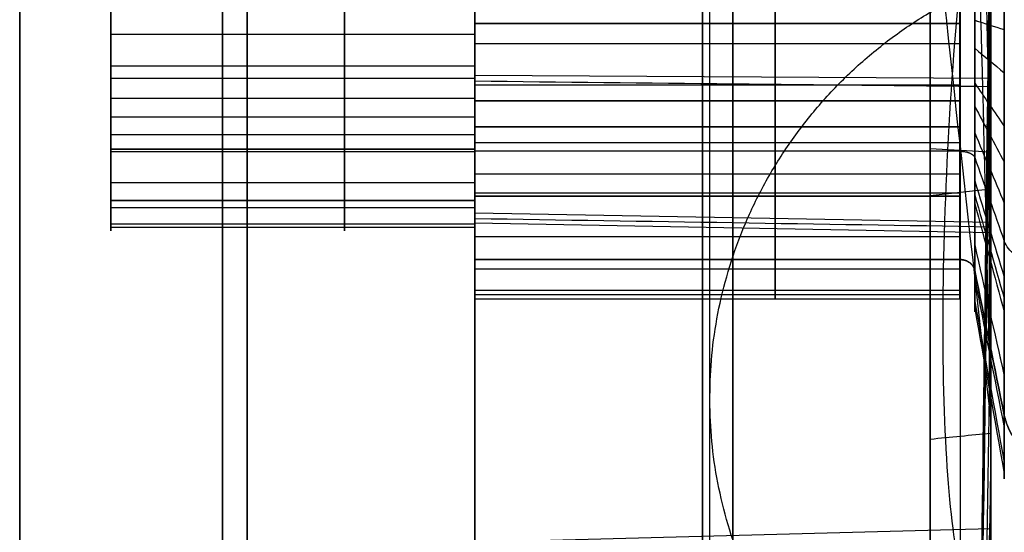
# Model space of a CAD drawing. Header units: millimetres. Extents: x 2083 to 2554, y -1671 to -6.
# Tile 13 of 256: x 2300.62 to 2307.1, y -61.29 to -57.92. Entities that reach past the tile are written whole.
import ezdxf

# ---------------------------------------------------------------- set-up
doc = ezdxf.new("R2010")
doc.units = ezdxf.units.MM
doc.header["$MEASUREMENT"] = 0
for name, color, linetype, true_color in [('Base', 7, 'Continuous', 0x000000), ('Cord', 7, 'Continuous', 0x000000), ('Default', 7, 'Continuous', 0x000000)]:
    doc.layers.add(name, color=color, linetype=linetype, true_color=true_color)

# ---------------------------------------------------------------- blocks, each defined once
blk = doc.blocks.new('PRT0005_A')
at = {"layer": 'Default', "extrusion": (0, 1, 0)}
for centre, radius, start, end in [((-0.0004, 0.0004, 2.5), 22.5004, 272.55021, 357.44979), ((-0.0004, -0.0004, 2.5), 22.5004, 2.55021, 87.44979), ((0, 0, 1), 22.5, 180, 0), ((0, 0, 1), 22.5, 0, 180), ((0, 0, -0.5), 22.5, 270, 0), ((0, 0, -0.5), 22.5, 0, 90)]:
    blk.add_arc(centre, radius, start, end, dxfattribs=at)
at = {"layer": 'Default'}
for points, knots in [([(0, 2.5, -48.5), (-0.731, 2.5, -48.5), (-2.1962, 2.5, -48.4672), (-5.1911, 2.5, -48.2629), (-9.0056, 2.5, -47.7335), (-13.6392, 2.5, -46.6259), (-19.7942, 2.5, -44.49), (-27.2535, 2.5, -40.5525), (-35.178, 2.5, -33.9179), (-41.506, 2.5, -25.7726), (-45.8843, 2.5, -16.7103), (-48.1002, 2.5, -7.9221), (-48.4998, 2.5, -2.4172), (-48.5, 2.5)], [0, 0, 0, 0, 0.0318, 0.063745, 0.127633, 0.191521, 0.255409, 0.383186, 0.510963, 0.638739, 0.766516, 0.894293, 1, 1, 1, 1]), ([(-48.5, 2.5), (-48.4998, 2.5, 2.4106), (-48.1018, 2.5, 7.9082), (-45.8919, 2.5, 16.6893), (-41.5182, 2.5, 25.7529), (-35.1943, 2.5, 33.901), (-27.2729, 2.5, 40.5395), (-19.8149, 2.5, 44.4809), (-13.6601, 2.5, 46.6198), (-9.0265, 2.5, 47.7296), (-5.2116, 2.5, 48.2607), (-2.2131, 2.5, 48.4665), (-0.7442, 2.5, 48.4998), (0, 2.5, 48.5)], [0, 0, 0, 0, 0.105434, 0.233229, 0.361024, 0.488819, 0.616614, 0.74441, 0.808307, 0.872205, 0.936102, 0.968051, 1, 1, 1, 1]), ([(48.4999, 0.8364, 0), (48.4998, 0.8364, -2.4106), (48.1018, 0.8364, -7.9082), (45.8918, 0.8364, -16.6893), (41.5182, 0.8364, -25.7529), (35.1943, 0.8364, -33.901), (27.2728, 0.8364, -40.5395), (19.8149, 0.8364, -44.4809), (13.6601, 0.8364, -46.6198), (9.0265, 0.8364, -47.7296), (5.2116, 0.8364, -48.2607), (2.2131, 0.8364, -48.4665), (0.0098, 0.8364, -48.5165), (-2.1928, 0.8364, -48.4674), (-5.1911, 0.8364, -48.2629), (-9.0056, 0.8364, -47.7335), (-13.6392, 0.8364, -46.6259), (-19.7942, 0.8364, -44.49), (-27.2535, 0.8364, -40.5525), (-35.178, 0.8364, -33.9179), (-41.506, 0.8364, -25.7726), (-45.8843, 0.8364, -16.7103), (-48.1002, 0.8364, -7.9221), (-48.4998, 0.8364, -2.4172), (-48.4999, 0.8364, 0)], [1.70615, 1.70615, 1.70615, 1.70615, 9.750509, 19.501019, 29.251528, 39.002037, 48.752547, 58.503056, 63.378311, 68.253565, 73.12882, 75.566447, 78.004075, 80.441702, 82.879329, 87.754584, 92.629839, 97.505093, 107.255602, 117.006112, 126.756621, 136.50713, 146.25764, 154.324059, 154.324059, 154.324059, 154.324059]), ([(-48.4999, 0.8364, 0), (-48.4998, 0.8364, 2.4106), (-48.1018, 0.8364, 7.9082), (-45.8918, 0.8364, 16.6893), (-41.5182, 0.8364, 25.7529), (-35.1943, 0.8364, 33.901), (-27.2728, 0.8364, 40.5395), (-19.8149, 0.8364, 44.4809), (-13.6601, 0.8364, 46.6198), (-9.0265, 0.8364, 47.7296), (-5.2116, 0.8364, 48.2607), (-2.2131, 0.8364, 48.4665), (-0.0098, 0.8364, 48.5165), (2.1928, 0.8364, 48.4674), (5.1911, 0.8364, 48.2629), (9.0056, 0.8364, 47.7335), (13.6392, 0.8364, 46.6259), (19.7942, 0.8364, 44.49), (27.2535, 0.8364, 40.5525), (35.178, 0.8364, 33.9179), (41.506, 0.8364, 25.7726), (45.8843, 0.8364, 16.7103), (48.1002, 0.8364, 7.9221), (48.4998, 0.8364, 2.4172), (48.4999, 0.8364, 0)], [1.70615, 1.70615, 1.70615, 1.70615, 9.750509, 19.501019, 29.251528, 39.002037, 48.752547, 58.503056, 63.378311, 68.253565, 73.12882, 75.566447, 78.004075, 80.441702, 82.879329, 87.754584, 92.629839, 97.505093, 107.255602, 117.006112, 126.756621, 136.50713, 146.25764, 154.324059, 154.324059, 154.324059, 154.324059]), ([(0, -0.5, -48.5), (-0.731, -0.5, -48.5), (-2.1962, -0.5, -48.4672), (-5.1911, -0.5, -48.2629), (-9.0056, -0.5, -47.7335), (-13.6392, -0.5, -46.6259), (-19.7942, -0.5, -44.49), (-27.2535, -0.5, -40.5525), (-35.178, -0.5, -33.9179), (-41.506, -0.5, -25.7726), (-45.8843, -0.5, -16.7103), (-48.1002, -0.5, -7.9221), (-48.4998, -0.5, -2.4172), (-48.5, -0.5)], [-1, -1, -1, -1, -0.9682, -0.936255, -0.872367, -0.808479, -0.744591, -0.616814, -0.489037, -0.361261, -0.233484, -0.105707, 0, 0, 0, 0]), ([(0, -0.5, 48.5), (-0.7442, -0.5, 48.4998), (-2.2131, -0.5, 48.4665), (-5.2116, -0.5, 48.2607), (-9.0265, -0.5, 47.7296), (-13.6601, -0.5, 46.6198), (-19.8149, -0.5, 44.4809), (-27.2729, -0.5, 40.5395), (-35.1943, -0.5, 33.901), (-41.5182, -0.5, 25.7529), (-45.8919, -0.5, 16.6893), (-48.1018, -0.5, 7.9082), (-48.4998, -0.5, 2.4106), (-48.5, -0.5)], [0, 0, 0, 0, 0.031949, 0.063898, 0.127795, 0.191693, 0.25559, 0.383386, 0.511181, 0.638976, 0.766771, 0.894566, 1, 1, 1, 1])]:
    blk.add_open_spline(points, degree=3, knots=knots, dxfattribs=at)
blk = doc.blocks.new('7_A')
at = {"layer": 'Default'}
for p, q in [((-13.0762, 3, 21.5256), (-13.0551, -0.4, 21.4391)), ((-12.168, 3, -24.9148), (-12.1065, -0.4, -24.9792)), ((-12.1037, 3, -22.0871), (-12.0393, -0.4, -22.0256)), ((-10, 3, 17.3205), (-10.0891, -0.4, 17.4748)), ((-12.5691, -0.3978, -28.8961), (-12.5899, 0, -28.8473)), ((-12.2826, 0, 16.6362), (-12.327, -0.4, 16.6331)), ((-12.4238, -0.4, -28.8927), (-12.4238, -0.4, -25.2284)), ((-12.4238, -0.4, -21.7091), (-12.4238, -0.4, -19.5768)), ((-11.5185, -0.4, -22.9807), (-8.4816, -0.4, -22.9807))]:
    blk.add_line(p, q, dxfattribs=at)
at = {"layer": 'Default', "extrusion": (2.64738e-08, 1, -2.64738e-08)}
blk.add_arc((0, 0, 3), 20, 270, 0, dxfattribs=at)
at = {"layer": 'Default', "extrusion": (2.04861e-07, 1, 2.37128e-08)}
blk.add_arc((13.5497, -23.4688, 3), 2, 210, 316.30429, dxfattribs=at)
at = {"layer": 'Default', "extrusion": (-6.51066e-08, 1, -1.6918e-07)}
blk.add_arc((-0.0834, 0.0462, 3), 29.0244, 60.9202, 111.04849, dxfattribs=at)
at = {"layer": 'Default', "extrusion": (-1.82124e-08, 1, -8.80323e-09)}
blk.add_arc((13.5497, -23.4688, 3), 2, 104.84283, 210.00004, dxfattribs=at)
at = {"layer": 'Default', "extrusion": (0, 1, 0)}
for centre, radius, start, end in [((0, 0, 1.3), 20.0891, 180, 0), ((0, 0, 1.3), 20.0891, 0, 180), ((13.5497, 23.4688, 1.3), 2.0445, 225.02415, 76.13412), ((13.5497, -23.4688, 1.3), 2.0445, 105.02415, 316.13412)]:
    blk.add_arc(centre, radius, start, end, dxfattribs=at)
at = {"layer": 'Default', "extrusion": (-2.19346e-14, 1, 0)}
blk.add_arc((-0.0834, 0.0462, 1.2999), 29.0689, 60.93193, 111.04842, dxfattribs=at)
at = {"layer": 'Default', "extrusion": (0.110163, 0.993884, 0.007601)}
blk.add_arc((12.2079, 19.646, -1.4597), 3, 239.98412, 316.21592, dxfattribs=at)
at = {"layer": 'Default', "extrusion": (-0.051694, 0.991239, 0.121541)}
blk.add_arc((12.5918, -25.7132, -2.9725), 3, 198.06775, 295.49531, dxfattribs=at)
at = {"layer": 'Default', "extrusion": (-8.39493e-09, 1, 1.89901e-08)}
blk.add_arc((13.5497, 23.4688, -0.4), 2.089, 225.19782, 330.00004, dxfattribs=at)
at = {"layer": 'Default', "extrusion": (-1.46816e-07, 1, -1.78133e-08)}
blk.add_arc((13.5497, -23.4688, -0.4), 2.089, 210, 315.9712, dxfattribs=at)
at = {"layer": 'Default', "extrusion": (-1.22484e-08, 1, -1.67653e-08)}
blk.add_arc((13.5497, -23.4688, -0.4), 2.089, 105.19782, 210.00004, dxfattribs=at)
at = {"layer": 'Default', "extrusion": (4.13565e-06, 1, 2.37261e-06)}
blk.add_arc((-0.0002, 0.0001, -0.4), 20.1782, 57.91427, 62.39946, dxfattribs=at)
at = {"layer": 'Default'}
for points, degree in [([(0, 3, 39.5), (-1.7356, 3, 39.5), (-5.1719, 3, 39.2735), (-10.2619, 3, 38.2611), (-15.1666, 3, 36.5943), (-19.8123, 3, 34.3024), (-24.1176, 3, 31.4247), (-28.0105, 3, 28.0104), (-31.4248, 3, 24.1175), (-34.3025, 3, 19.8122), (-36.5944, 3, 15.1665), (-38.2611, 3, 10.2618), (-39.2735, 3, 5.1719), (-39.5, 3, 1.7356), (-39.5, 3)], 3), ([(-39.5, 3), (-39.5, 3, -1.7356), (-39.2735, 3, -5.1719), (-38.2611, 3, -10.2619), (-36.5943, 3, -15.1666), (-34.3024, 3, -19.8123), (-31.4247, 3, -24.1176), (-28.0104, 3, -28.0105), (-24.1175, 3, -31.4248), (-19.8122, 3, -34.3025), (-15.1665, 3, -36.5944), (-10.2618, 3, -38.2611), (-5.1719, 3, -39.2735), (-1.7356, 3, -39.5), (0, 3, -39.5)], 3), ([(-13.0374, 3, -21.5355), (-14.0573, 3, -20.9178), (-15.9862, 3, -19.5524), (-18.5776, 3, -17.1012), (-20.7908, 3, -14.3106), (-22.5871, 3, -11.235), (-23.9297, 3, -7.9303), (-24.5014, 3, -5.6372), (-24.7064, 3, -4.4626)], 3), ([(-13.0374, 3, -21.5355), (-13.0256, 1.8667, -21.5079), (-13.0138, 0.7333, -21.4804), (-13.002, -0.4, -21.4528)], 3), ([(-12.1316, 3, 22.0584), (-11.0867, 3, 22.6329), (-8.9397, 3, 23.6206), (-5.5213, 3, 24.6393), (-1.9979, 3, 25.1607), (1.5637, 3, 25.1785), (5.097, 3, 24.6889), (7.3687, 3, 24.0374), (8.4885, 3, 23.6277)], 3), ([(-12.1316, 3, 22.0584), (-12.1136, 1.8667, 22.0345), (-12.0956, 0.7333, 22.0105), (-12.0776, -0.4, 21.9865)], 3), ([(-17.7675, 0, 26.3131), (-16.5327, 0, 27.1469), (-13.9753, 0, 28.6234), (-9.8485, 0.0001, 30.293), (-5.538, 0.0001, 31.368), (-1.1195, 0.0002, 31.8337), (3.3208, 0.0002, 31.6796), (7.6961, 0.0002, 30.91), (11.9299, 0.0003, 29.5345), (14.5846, 0.0003, 28.2413), (15.875, 0.0003, 27.4963)], 3), ([(-10.6782, 0, 17.0965), (-10.8768, 0, 16.9724), (-11.2922, 0, 16.7744), (-11.9975, 0, 16.6216), (-12.7068, 0, 16.6387), (-13.3847, 0, 16.8128), (-14.0218, 0, 17.1491), (-14.3726, 0, 17.4569), (-14.5326, 0, 17.6346)], 3), ([(-10.6782, 0, 17.0965), (-10.6915, -0.1333, 17.0964), (-10.7049, -0.2667, 17.0963), (-10.7182, -0.4, 17.0961)], 3), ([(-9.7529, 0, -26.7804), (-9.829, 0, -27.0144), (-10.0315, 0, -27.45), (-10.495, 0, -28.0285), (-11.0796, 0, -28.4686), (-11.7233, 0, -28.7483), (-12.4508, 0, -28.8756), (-13.2064, 0, -28.8144), (-13.6749, 0, -28.6552), (-13.904, 0, -28.5437)], 3), ([(-13.8794, -0.4, -28.5945), (-13.6533, -0.4, -28.7043), (-13.191, -0.4, -28.8606), (-12.4619, -0.4, -28.9245), (-11.7354, -0.4, -28.8076), (-11.0775, -0.4, -28.5294), (-10.4886, -0.4, -28.0911), (-10.0218, -0.4, -27.5181), (-9.8108, -0.4, -27.0718), (-9.7321, -0.4, -26.8295)], 3), ([(-13.4413, -0.4001, -21.1801), (-13.3928, -0.4001, -21.2109), (-13.2956, -0.4001, -21.2722), (-13.1492, -0.4, -21.3631), (-13.0512, -0.4, -21.423), (-13.002, -0.4, -21.4528)], 3), ([(-10.812, -0.4, -17.037), (-12.1267, -0.4001, -19.1086), (-13.4413, -0.4001, -21.1801)], 2), ([(-11.6219, -0.4001, 22.2306), (-11.6728, -0.4001, 22.204), (-11.7744, -0.4001, 22.1504), (-11.9264, -0.4, 22.0691), (-12.0273, -0.4, 22.0141), (-12.0776, -0.4, 21.9865)], 3), ([(-9.3485, -0.4, 17.882), (-10.4852, -0.4001, 20.0563), (-11.6219, -0.4001, 22.2306)], 2)]:
    blk.add_open_spline(points, degree=degree, dxfattribs=at)
for points, weights in [([(0, 3, 20), (-20, 3, 20), (-20, 3, 0)], [1, 0.707106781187, 1]), ([(-20.1572, 0, 0), (-20.1572, 0, 11.176), (-10.6782, 0, 17.0965)], [0.99999994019, 0.87456980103, 1]), ([(-9.4466, -0.4, -17.8303), (-10.1448, -0.4, -17.4604), (-10.812, -0.4, -17.037)], [0.999999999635, 0.999234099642, 1])]:
    blk.add_rational_spline(points, weights, degree=2, dxfattribs=at)
blk.add_rational_spline([(-15.2817, 3, 22.4688), (-14.7877, 3, 21.6131), (-13.808, 3, 21.4855), (-12.8283, 3, 21.3579), (-12.1316, 3, 22.0584)], [1, 0.896569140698, 1, 0.896569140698, 1], degree=2, knots=[0, 0, 0, 1.83534, 1.83534, 3.670679, 3.670679, 3.670679], dxfattribs=at)
for points, knots in [([(-39.4214, 1.5), (-39.4202, 1.5, 4.6471), (-38.146, 1.5, 12.1698), (-33.244, 1.5, 21.7005), (-28.0767, 1.5, 28.0763), (-21.6999, 1.5, 33.245), (-14.5544, 1.5, 36.9169), (-8.3818, 1.5, 38.6599), (-3.5216, 1.5, 39.3185), (0, 1.5, 39.4728), (3.5216, 1.5, 39.3185), (8.3818, 1.5, 38.6599), (14.5544, 1.5, 36.9169), (21.6999, 1.5, 33.245), (28.0767, 1.5, 28.0763), (33.244, 1.5, 21.7005), (38.1459, 1.5, 12.1698), (39.4202, 1.5, 4.6471), (39.4214, 1.5)], [1.392609, 1.392609, 1.392609, 1.392609, 16.962324, 24.747182, 32.53204, 40.316897, 48.101755, 55.886612, 59.779041, 63.67147, 67.563899, 71.456328, 79.241185, 87.026043, 94.810901, 102.595758, 110.380616, 125.950331, 125.950331, 125.950331, 125.950331]), ([(39.4214, 1.5), (39.4202, 1.5, -4.6471), (38.146, 1.5, -12.1698), (33.244, 1.5, -21.7005), (28.0767, 1.5, -28.0763), (21.6999, 1.5, -33.245), (14.5544, 1.5, -36.9169), (8.3818, 1.5, -38.6599), (3.5216, 1.5, -39.3185), (0, 1.5, -39.4728), (-3.5216, 1.5, -39.3185), (-8.3818, 1.5, -38.6599), (-14.5544, 1.5, -36.9169), (-21.6999, 1.5, -33.245), (-28.0767, 1.5, -28.0763), (-33.244, 1.5, -21.7005), (-38.1459, 1.5, -12.1698), (-39.4202, 1.5, -4.6471), (-39.4214, 1.5)], [1.392609, 1.392609, 1.392609, 1.392609, 16.962324, 24.747182, 32.53204, 40.316897, 48.101755, 55.886612, 59.779041, 63.67147, 67.563899, 71.456328, 79.241185, 87.026043, 94.810901, 102.595758, 110.380616, 125.950331, 125.950331, 125.950331, 125.950331]), ([(-13.0197, 1.3, -21.4941), (-15.7511, 1.3, -19.8387), (-21.0281, 1.3, -15.1562), (-24.0251, 1.3, -8.104), (-24.6626, 1.3, -4.4549)], [0.247869, 0.247869, 0.247869, 0.247869, 11.063619, 21.88653, 21.88653, 21.88653, 21.88653]), ([(-12.1046, 1.3, 22.0225), (-9.3053, 1.3, 23.5602), (-2.6116, 1.3, 25.7889), (4.9943, 1.3, 24.8583), (8.4732, 1.3, 23.5859)], [0.247869, 0.247869, 0.247869, 0.247869, 11.063619, 21.88653, 21.88653, 21.88653, 21.88653]), ([(-22.6216, 0.0002, 0), (-22.6203, -0.0653, -3.7902), (-20.6766, -0.2, -11.367), (-15.3207, -0.3347, -17.068), (-12.1213, -0.4002, -19.1)], [0.259147, 0.259147, 0.259147, 0.259147, 13.218096, 26.177042, 26.177042, 26.177042, 26.177042]), ([(-10.812, -0.4, -17.037), (-13.6646, -0.3335, -15.2226), (-16.051, -0.2667, -12.6783), (-19.299, -0.1333, -6.7556), (-20.1607, -0.0666, -3.3773), (-20.1572, 0, 0)], [-1, -1, -1, -1, -0.5, -0.5, 0, 0, 0, 0]), ([(-14.7256, -0.4004, 28.1675), (-10.0036, -0.3392, 30.6302), (-4.6531, -0.2696, 31.8795), (5.984, -0.1304, 31.6447), (11.2707, -0.0609, 30.1607), (15.875, 0.0003, 27.4963)], [-1, -1, -1, -1, -0.5, -0.5, 0, 0, 0, 0]), ([(11.3108, 0.0002, 19.5909), (8.0277, -0.0653, 21.4848), (0.4941, -0.2, 23.59), (-7.121, -0.3347, 21.8021), (-10.4805, -0.4002, 20.0473)], [0.259147, 0.259147, 0.259147, 0.259147, 13.218096, 26.177043, 26.177043, 26.177043, 26.177043]), ([(0, 0, 39.3428), (-1.1715, 0, 39.3428), (-3.5146, 0, 39.2401), (-8.3651, 0, 38.5828), (-14.5254, 0, 36.8433), (-21.6566, 0, 33.1787), (-28.0207, 0, 28.0204), (-33.1777, 0, 21.6572), (-38.0699, 0, 12.1455), (-39.3416, 0, 4.6378), (-39.3428, 0)], [0, 0, 0, 0, 0.0625, 0.125, 0.25, 0.375, 0.5, 0.625, 0.75, 1, 1, 1, 1]), ([(-39.3428, 0), (-39.3416, 0, -4.6378), (-38.0699, 0, -12.1455), (-33.1777, 0, -21.6572), (-28.0207, 0, -28.0204), (-21.6566, 0, -33.1787), (-14.5254, 0, -36.8433), (-8.3651, 0, -38.5828), (-3.5146, 0, -39.2401), (-1.1715, 0, -39.3428), (0, 0, -39.3428)], [0, 0, 0, 0, 0.25, 0.375, 0.5, 0.625, 0.75, 0.875, 0.9375, 1, 1, 1, 1]), ([(13.0371, -0.0299, 27.5161), (9.1686, -0.0837, 29.3437), (-0.1619, -0.2112, 31.5589), (-9.585, -0.3387, 29.3479), (-14.1068, -0.4006, 26.9855)], [2.975066, 2.975066, 2.975066, 2.975066, 16.728305, 33.127772, 33.127772, 33.127772, 33.127772]), ([(10.5365, -0.0598, 27.2088), (6.6732, -0.1153, 28.6971), (2.4934, -0.1741, 29.3467), (-5.7596, -0.2902, 28.8623), (-9.8329, -0.3475, 27.7267), (-13.4878, -0.4002, 25.803)], [0, 0, 0, 0, 0.5, 0.5, 1, 1, 1, 1]), ([(-13.4413, -0.4001, -21.1801), (-16.084, -0.3521, -19.5009), (-18.6137, -0.2982, -17.1785), (-22.5728, -0.1857, -11.4194), (-24.0067, -0.1273, -7.9919), (-24.6272, -0.0702, -4.4488)], [0, 0, 0, 0, 0.5, 0.5, 1, 1, 1, 1]), ([(-11.6219, -0.4001, 22.2306), (-8.8463, -0.3521, 23.6795), (-5.5701, -0.2982, 24.7092), (1.3969, -0.1857, 25.2583), (5.0821, -0.1273, 24.7864), (8.4609, -0.0702, 23.5522)], [0, 0, 0, 0, 0.5, 0.5, 1, 1, 1, 1]), ([(0.6663, -0.2, 31.7603), (0.2639, -0.2, 31.7689), (-3.1702, -0.2, 31.7767), (-9.7465, -0.2, 30.7151), (-15.3169, -0.2, 27.9912), (-17.7957, -0.2, 26.3151)], [17.128849, 17.128849, 17.128849, 17.128849, 18.322065, 27.281024, 36.217899, 36.217899, 36.217899, 36.217899]), ([(-10.7182, -0.4, 17.0961), (-10.9194, -0.4, 16.97), (-11.339, -0.4, 16.77), (-12.0488, -0.4, 16.618), (-12.7521, -0.4, 16.6361), (-13.4313, -0.4, 16.8101), (-14.0722, -0.4, 17.1502), (-14.419, -0.4, 17.4561), (-14.5769, -0.4, 17.6315)], [-1, -1, -1, -1, -0.833334, -0.666668, -0.500001, -0.333334, -0.166667, 0, 0, 0, 0])]:
    blk.add_open_spline(points, degree=3, knots=knots, dxfattribs=at)
blk = doc.blocks.new('BASE1')
at = {"layer": 'Default', "extrusion": (1, 1.72595e-14, -3.45189e-13)}
blk.add_arc((-71.3574, 1705.202, 2303.6152), 52.6954, 0, 180, dxfattribs=at)
at = {"layer": 'Default', "extrusion": (1, 2.15743e-14, 3.2793e-13)}
blk.add_arc((-71.3574, 1705.202, 2303.6152), 52.6954, 180, 0, dxfattribs=at)
at = {"layer": 'Default', "extrusion": (1, 5.68434e-14, 2.27374e-13)}
blk.add_arc((-71.3574, 1705.2057, 2305.1151), 40, 359.9988, 180.00231, dxfattribs=at)
at = {"layer": 'Default', "extrusion": (1, 1.59162e-13, 2.50111e-13)}
blk.add_arc((-71.3574, 1705.2057, 2306.6151), 40, 360, 90, dxfattribs=at)
at = {"layer": 'Default', "extrusion": (1, -6.75424e-19, -4.25007e-14)}
blk.add_arc((-71.3574, 1705.202, 2306.6151), 32.1, 0, 179.99818, dxfattribs=at)
at = {"layer": 'Default', "extrusion": (1, 2.84217e-14, 0)}
blk.add_arc((-71.3574, 1705.2057, 2305.1151), 40, 180.00231, 305.64419, dxfattribs=at)
at = {"layer": 'Default', "extrusion": (1, -1.32671e-13, 4.73357e-13)}
blk.add_arc((-71.3574, 1705.2057, 2306.6151), 40, 270, 305.64419, dxfattribs=at)
at = {"layer": 'Default', "extrusion": (1, -3.10567e-14, -7.45291e-14)}
blk.add_arc((-71.3574, 1705.202, 2306.6151), 32.1, 179.99818, 303.31727, dxfattribs=at)
at = {"layer": 'Default'}
for points, weights, knots in [([(2303.6151, -111.3574, 1705.2041), (2303.6151, -111.3581, 1721.7731), (2303.6151, -99.6423, 1733.4894), (2303.6151, -87.9264, 1745.2057), (2303.6151, -71.3574, 1745.2057), (2303.6151, -54.7884, 1745.2057), (2303.6151, -43.0726, 1733.4894), (2303.6151, -31.3567, 1721.773), (2303.6151, -31.3574, 1705.204)], [1, 0.923875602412, 1, 0.923875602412, 1, 0.923875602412, 1, 0.923875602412, 1], [0, 0, 0, 31.416748, 31.416748, 62.833496, 62.833496, 94.250244, 94.250244, 125.666992, 125.666992, 125.666992]), ([(2303.6151, -48.0474, 1672.6996), (2303.6151, -67.8974, 1658.4653), (2303.6151, -89.6269, 1669.6216), (2303.6151, -111.3564, 1680.7779), (2303.6151, -111.3574, 1705.2041)], [1, 0.853455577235, 1, 0.853455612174, 0.999999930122], [0, 0, 0, 43.857295, 43.857295, 87.714579, 87.714579, 87.714579])]:
    blk.add_rational_spline(points, weights, degree=2, knots=knots, dxfattribs=at)
blk = doc.blocks.new('PRT0006_A')
at = {"layer": 'Default'}
for p, q in [((-14.0392, 411.0885, 220.9928), (-14.0392, 410.6385, 220.9928)), ((-14.0392, 410.6385, 218.5928), (-14.0392, 407.6385, 218.5928)), ((-15.9892, 409.1385, 220.9928), (-15.5392, 409.1385, 220.9928)), ((-15.5392, 409.1385, 218.5928), (-12.5392, 409.1385, 218.5928)), ((-12.5392, 409.1385, 220.9928), (-12.0892, 409.1385, 220.9928))]:
    blk.add_line(p, q, dxfattribs=at)
for centre, radius, start, end in [((-14.0392, 409.1385, 224.481), 3.1346, 90, 180), ((-14.0392, 409.1385, 224.481), 3.1346, 0, 90), ((-14.0392, 409.1385, 224.2866), 2.0323, 90, 180), ((-14.0392, 409.1385, 224.2866), 2.0323, 360, 90), ((-14.0392, 409.1385, 224.1882), 1.95, 90.0002, 180.0002), ((-14.0392, 409.1385, 224.1882), 1.95, 359.9998, 89.9998), ((-14.0392, 409.1385, 224.481), 3.1346, 180, 270), ((-14.0392, 409.1385, 224.2866), 2.0323, 180, 270), ((-14.0392, 409.1385, 224.1882), 1.95, 179.9998, 269.9998), ((-14.0392, 409.1385, 224.2866), 2.0323, 270, 360), ((-14.0392, 409.1385, 224.1882), 1.95, 270.0002, 0.0002), ((-14.0392, 409.1385, 224.481), 3.1346, 270, 360)]:
    blk.add_arc(centre, radius, start, end, dxfattribs=at)
for points, knots in [([(-14.0392, 412.6863, 224.9734), (-14.0392, 412.6863, 224.9433), (-14.0392, 412.681, 224.8831), (-14.0392, 412.6458, 224.7573), (-14.0392, 412.5503, 224.6093), (-14.0392, 412.4024, 224.5139), (-14.0392, 412.308, 224.4874), (-14.0392, 412.2731, 224.481)], [0.012355, 0.012355, 0.012355, 0.012355, 0.151731, 0.2911069, 0.5698589, 0.8486108, 0.9879868, 0.9879868, 0.9879868, 0.9879868]), ([(-11.4556, 409.1385, 224.3838), (-11.4557, 409.4431, 224.3838), (-11.5659, 410.101, 224.3838), (-12.0593, 410.8659, 224.3838), (-12.6172, 411.3173, 224.3838), (-13.0853, 411.558, 224.3838), (-13.4899, 411.6722, 224.3838), (-13.8084, 411.7154, 224.3838), (-14.0392, 411.7255, 224.3838), (-14.27, 411.7154, 224.3838), (-14.5885, 411.6722, 224.3838), (-14.9931, 411.558, 224.3838), (-15.4613, 411.3173, 224.3838), (-16.0192, 410.8659, 224.3838), (-16.5125, 410.101, 224.3838), (-16.6227, 409.4431, 224.3838), (-16.6228, 409.1385, 224.3838)], [0, 0, 0, 0, 0.125, 0.25, 0.3125, 0.375, 0.4375, 0.46875, 0.5, 0.53125, 0.5625, 0.625, 0.6875, 0.75, 0.875, 1, 1, 1, 1]), ([(-15.9892, 409.1385, 220.9928), (-15.9892, 409.2534, 220.9928), (-15.9688, 409.4918, 220.9928), (-15.8653, 409.8585, 220.9928), (-15.6837, 410.2119, 220.9928), (-15.428, 410.5273, 220.9928), (-15.1126, 410.783, 220.9928), (-14.8181, 410.9343, 220.9928), (-14.5758, 411.0164, 220.9928), (-14.3937, 411.059, 220.9928), (-14.2437, 411.0794, 220.9928), (-14.1258, 411.0872, 220.9928), (-14.0681, 411.0885, 220.9928), (-14.0392, 411.0885, 220.9928)], [0, 0, 0, 0, 0.125, 0.25, 0.375, 0.5, 0.625, 0.75, 0.8125, 0.875, 0.9375, 0.96875, 1, 1, 1, 1]), ([(-15.9892, 409.1385, 222.9712), (-15.989, 409.3531, 222.9712), (-15.9329, 409.7091, 222.9712), (-15.7085, 410.174, 222.9712), (-15.4542, 410.5015, 222.9712), (-15.1358, 410.7684, 222.9712), (-14.7758, 410.9587, 222.9712), (-14.4637, 411.049, 222.9712), (-14.2177, 411.0832, 222.9712), (-14.0396, 411.0912, 222.9712), (-13.8615, 411.0832, 222.9712), (-13.6156, 411.0492, 222.9712), (-13.3034, 410.959, 222.9712), (-12.9434, 410.769, 222.9712), (-12.6248, 410.5022, 222.9712), (-12.3705, 410.1748, 222.9712), (-12.1456, 409.7097, 222.9712), (-12.0894, 409.3534, 222.9712), (-12.0892, 409.1385, 222.9712)], [0.0109317, 0.0109317, 0.0109317, 0.0109317, 0.125, 0.1875, 0.25, 0.3125, 0.375, 0.4375, 0.46875, 0.5, 0.53125, 0.5625, 0.625, 0.6875, 0.75, 0.8125, 0.875, 0.9892096, 0.9892096, 0.9892096, 0.9892096]), ([(-14.0392, 411.0885, 220.9928), (-13.98, 411.0885, 220.9928), (-13.8614, 411.0832, 220.9928), (-13.6156, 411.0492, 220.9928), (-13.3034, 410.959, 220.9928), (-12.9434, 410.769, 220.9928), (-12.6248, 410.5022, 220.9928), (-12.3705, 410.1748, 220.9928), (-12.1456, 409.7097, 220.9928), (-12.0894, 409.3534, 220.9928), (-12.0892, 409.1385, 220.9928)], [0, 0, 0, 0, 0.063745, 0.127632, 0.255408, 0.383183, 0.510958, 0.638734, 0.766509, 1, 1, 1, 1]), ([(-15.5392, 409.1385, 220.9928), (-15.5391, 409.3036, 220.9928), (-15.4813, 409.6746, 220.9928), (-15.2097, 410.1187, 220.9928), (-14.8827, 410.3923, 220.9928), (-14.6059, 410.5386, 220.9928), (-14.3657, 410.6081, 220.9928), (-14.1765, 410.6344, 220.9928), (-14.0852, 410.6385, 220.9928), (-14.0392, 410.6385, 220.9928)], [-1, -1, -1, -1, -0.766763, -0.511175, -0.383381, -0.255588, -0.127794, -0.063897, 0, 0, 0, 0]), ([(-14.0392, 410.6385, 218.5928), (-14.0852, 410.6385, 218.5928), (-14.1765, 410.6344, 218.5928), (-14.3657, 410.6081, 218.5928), (-14.6059, 410.5386, 218.5928), (-14.8827, 410.3923, 218.5928), (-15.2097, 410.1187, 218.5928), (-15.4813, 409.6746, 218.5928), (-15.5391, 409.3036, 218.5928), (-15.5392, 409.1385, 218.5928)], [-1, -1, -1, -1, -0.936103, -0.872206, -0.744412, -0.616619, -0.488825, -0.233237, 0, 0, 0, 0]), ([(-15.5392, 409.1385, 220.1337), (-15.5391, 409.3036, 220.1337), (-15.4813, 409.6746, 220.1337), (-15.2097, 410.1187, 220.1337), (-14.8826, 410.3923, 220.1337), (-14.6059, 410.5386, 220.1337), (-14.3657, 410.6081, 220.1337), (-14.1765, 410.6344, 220.1337), (-14.0395, 410.6406, 220.1337), (-13.9025, 410.6345, 220.1337), (-13.7134, 410.6083, 220.1337), (-13.4732, 410.5389, 220.1337), (-13.1964, 410.3927, 220.1337), (-12.8692, 410.1193, 220.1337), (-12.5972, 409.6751, 220.1337), (-12.5393, 409.3038, 220.1337), (-12.5392, 409.1385, 220.1337)], [0.0109309, 0.0109309, 0.0109309, 0.0109309, 0.125, 0.25, 0.3125, 0.375, 0.4375, 0.46875, 0.5, 0.53125, 0.5625, 0.625, 0.6875, 0.75, 0.875, 0.9892104, 0.9892104, 0.9892104, 0.9892104]), ([(-12.5392, 409.1385, 218.5928), (-12.5393, 409.3038, 218.5928), (-12.5972, 409.6751, 218.5928), (-12.8692, 410.1193, 218.5928), (-13.1964, 410.3927, 218.5928), (-13.4732, 410.5389, 218.5928), (-13.7134, 410.6083, 218.5928), (-13.9024, 410.6344, 218.5928), (-13.9936, 410.6385, 218.5928), (-14.0392, 410.6385, 218.5928)], [-1, -1, -1, -1, -0.766508, -0.510958, -0.383182, -0.255407, -0.127632, -0.063745, 0, 0, 0, 0]), ([(-14.0392, 410.6385, 220.9928), (-14.017, 410.6385, 220.9928), (-13.9726, 410.6375, 220.9928), (-13.8819, 410.6315, 220.9928), (-13.7666, 410.6158, 220.9928), (-13.6264, 410.583, 220.9928), (-13.4401, 410.5199, 220.9928), (-13.2135, 410.4035, 220.9928), (-12.9709, 410.2068, 220.9928), (-12.7742, 409.9642, 220.9928), (-12.6345, 409.6924, 220.9928), (-12.5549, 409.4103, 220.9928), (-12.5392, 409.2269, 220.9928), (-12.5392, 409.1385, 220.9928)], [-1, -1, -1, -1, -0.96875, -0.9375, -0.875, -0.8125, -0.75, -0.625, -0.5, -0.375, -0.25, -0.125, 0, 0, 0, 0]), ([(-17.587, 409.1385, 224.9734), (-17.587, 409.1385, 224.9433), (-17.5817, 409.1385, 224.8831), (-17.5465, 409.1385, 224.7573), (-17.451, 409.1385, 224.6093), (-17.3031, 409.1385, 224.5139), (-17.2087, 409.1385, 224.4874), (-17.1738, 409.1385, 224.481)], [0, 0, 0, 0, 0.142857, 0.285714, 0.571429, 0.857143, 1, 1, 1, 1]), ([(-16.6228, 409.1385, 224.3838), (-16.6227, 408.8339, 224.3838), (-16.5125, 408.176, 224.3838), (-16.0192, 407.4111, 224.3838), (-15.4613, 406.9598, 224.3838), (-14.9931, 406.719, 224.3838), (-14.5885, 406.6048, 224.3838), (-14.27, 406.5617, 224.3838), (-14.0392, 406.5516, 224.3838), (-13.8084, 406.5617, 224.3838), (-13.4899, 406.6048, 224.3838), (-13.0853, 406.719, 224.3838), (-12.6172, 406.9598, 224.3838), (-12.0593, 407.4111, 224.3838), (-11.5659, 408.176, 224.3838), (-11.4557, 408.8339, 224.3838), (-11.4556, 409.1385, 224.3838)], [0, 0, 0, 0, 0.125, 0.25, 0.3125, 0.375, 0.4375, 0.46875, 0.5, 0.53125, 0.5625, 0.625, 0.6875, 0.75, 0.875, 1, 1, 1, 1]), ([(-14.0392, 407.1885, 220.9928), (-14.0681, 407.1885, 220.9928), (-14.1258, 407.1898, 220.9928), (-14.2437, 407.1977, 220.9928), (-14.3937, 407.218, 220.9928), (-14.5758, 407.2606, 220.9928), (-14.8181, 407.3427, 220.9928), (-15.1126, 407.494, 220.9928), (-15.428, 407.7497, 220.9928), (-15.6837, 408.0651, 220.9928), (-15.8653, 408.4185, 220.9928), (-15.9688, 408.7852, 220.9928), (-15.9892, 409.0236, 220.9928), (-15.9892, 409.1385, 220.9928)], [0, 0, 0, 0, 0.03125, 0.0625, 0.125, 0.1875, 0.25, 0.375, 0.5, 0.625, 0.75, 0.875, 1, 1, 1, 1]), ([(-12.0892, 409.1385, 222.9712), (-12.0894, 408.9239, 222.9712), (-12.1455, 408.568, 222.9712), (-12.37, 408.103, 222.9712), (-12.6242, 407.7755, 222.9712), (-12.9427, 407.5086, 222.9712), (-13.3026, 407.3184, 222.9712), (-13.6147, 407.228, 222.9712), (-13.8607, 407.1939, 222.9712), (-14.0388, 407.1859, 222.9712), (-14.2169, 407.1938, 222.9712), (-14.4628, 407.2278, 222.9712), (-14.775, 407.318, 222.9712), (-15.135, 407.5081, 222.9712), (-15.4536, 407.7748, 222.9712), (-15.708, 408.1023, 222.9712), (-15.9328, 408.5674, 222.9712), (-15.989, 408.9237, 222.9712), (-15.9892, 409.1385, 222.9712)], [0.0109317, 0.0109317, 0.0109317, 0.0109317, 0.125, 0.1875, 0.25, 0.3125, 0.375, 0.4375, 0.46875, 0.5, 0.53125, 0.5625, 0.625, 0.6875, 0.75, 0.8125, 0.875, 0.9892096, 0.9892096, 0.9892096, 0.9892096]), ([(-15.5392, 409.1385, 220.9928), (-15.5391, 408.9732, 220.9928), (-15.4812, 408.602, 220.9928), (-15.2093, 408.1578, 220.9928), (-14.8821, 407.8843, 220.9928), (-14.6052, 407.7381, 220.9928), (-14.3651, 407.6688, 220.9928), (-14.176, 407.6426, 220.9928), (-14.0848, 407.6385, 220.9928), (-14.0392, 407.6385, 220.9928)], [0, 0, 0, 0, 0.233492, 0.489042, 0.616818, 0.744593, 0.872368, 0.936255, 1, 1, 1, 1]), ([(-15.5392, 409.1385, 218.5928), (-15.5392, 409.0501, 218.5928), (-15.5235, 408.8667, 218.5928), (-15.4439, 408.5847, 218.5928), (-15.3042, 408.3128, 218.5928), (-15.1075, 408.0702, 218.5928), (-14.8649, 407.8735, 218.5928), (-14.6384, 407.7571, 218.5928), (-14.452, 407.694, 218.5928), (-14.3119, 407.6612, 218.5928), (-14.1965, 407.6456, 218.5928), (-14.1059, 407.6395, 218.5928), (-14.0614, 407.6385, 218.5928), (-14.0392, 407.6385, 218.5928)], [-1, -1, -1, -1, -0.875, -0.75, -0.625, -0.5, -0.375, -0.25, -0.1875, -0.125, -0.0625, -0.03125, 0, 0, 0, 0]), ([(-12.5392, 409.1385, 220.1337), (-12.5393, 408.9734, 220.1337), (-12.5971, 408.6024, 220.1337), (-12.8687, 408.1583, 220.1337), (-13.1958, 407.8848, 220.1337), (-13.4726, 407.7384, 220.1337), (-13.7127, 407.6689, 220.1337), (-13.9019, 407.6426, 220.1337), (-14.0389, 407.6365, 220.1337), (-14.1759, 407.6426, 220.1337), (-14.3651, 407.6688, 220.1337), (-14.6052, 407.7381, 220.1337), (-14.8821, 407.8843, 220.1337), (-15.2093, 408.1578, 220.1337), (-15.4812, 408.602, 220.1337), (-15.5391, 408.9732, 220.1337), (-15.5392, 409.1385, 220.1337)], [0.0109309, 0.0109309, 0.0109309, 0.0109309, 0.125, 0.25, 0.3125, 0.375, 0.4375, 0.46875, 0.5, 0.53125, 0.5625, 0.625, 0.6875, 0.75, 0.875, 0.9892104, 0.9892104, 0.9892104, 0.9892104]), ([(-12.0892, 409.1385, 220.9928), (-12.0892, 409.0236, 220.9928), (-12.1096, 408.7852, 220.9928), (-12.2131, 408.4185, 220.9928), (-12.3947, 408.0651, 220.9928), (-12.6504, 407.7497, 220.9928), (-12.9658, 407.494, 220.9928), (-13.2603, 407.3427, 220.9928), (-13.5026, 407.2606, 220.9928), (-13.6848, 407.218, 220.9928), (-13.8347, 407.1977, 220.9928), (-13.9526, 407.1898, 220.9928), (-14.0103, 407.1885, 220.9928), (-14.0392, 407.1885, 220.9928)], [0, 0, 0, 0, 0.125, 0.25, 0.375, 0.5, 0.625, 0.75, 0.8125, 0.875, 0.9375, 0.96875, 1, 1, 1, 1]), ([(-14.0392, 407.6385, 220.9928), (-14.017, 407.6385, 220.9928), (-13.9726, 407.6395, 220.9928), (-13.8819, 407.6456, 220.9928), (-13.7666, 407.6612, 220.9928), (-13.6264, 407.694, 220.9928), (-13.4401, 407.7571, 220.9928), (-13.2135, 407.8735, 220.9928), (-12.9709, 408.0702, 220.9928), (-12.7742, 408.3128, 220.9928), (-12.6345, 408.5847, 220.9928), (-12.5549, 408.8667, 220.9928), (-12.5392, 409.0501, 220.9928), (-12.5392, 409.1385, 220.9928)], [0, 0, 0, 0, 0.03125, 0.0625, 0.125, 0.1875, 0.25, 0.375, 0.5, 0.625, 0.75, 0.875, 1, 1, 1, 1]), ([(-14.0392, 407.6385, 218.5928), (-14.017, 407.6385, 218.5928), (-13.9726, 407.6395, 218.5928), (-13.8819, 407.6456, 218.5928), (-13.7666, 407.6612, 218.5928), (-13.6264, 407.694, 218.5928), (-13.4401, 407.7571, 218.5928), (-13.2135, 407.8735, 218.5928), (-12.9709, 408.0702, 218.5928), (-12.7742, 408.3128, 218.5928), (-12.6345, 408.5847, 218.5928), (-12.5549, 408.8667, 218.5928), (-12.5392, 409.0501, 218.5928), (-12.5392, 409.1385, 218.5928)], [-1, -1, -1, -1, -0.96875, -0.9375, -0.875, -0.8125, -0.75, -0.625, -0.5, -0.375, -0.25, -0.125, 0, 0, 0, 0]), ([(-10.9046, 409.1385, 224.481), (-10.8697, 409.1385, 224.4874), (-10.7753, 409.1385, 224.5139), (-10.6274, 409.1385, 224.6093), (-10.5319, 409.1385, 224.7573), (-10.4967, 409.1385, 224.8831), (-10.4915, 409.1385, 224.9433), (-10.4915, 409.1385, 224.9734)], [0, 0, 0, 0, 0.142857, 0.428571, 0.714286, 0.857143, 1, 1, 1, 1])]:
    blk.add_open_spline(points, degree=3, knots=knots, dxfattribs=at)
for points, degree in [([(-14.0392, 411.1708, 224.2866), (-14.0392, 411.5383, 224.3514), (-14.0392, 411.9057, 224.4162), (-14.0392, 412.2731, 224.481)], 3), ([(-14.409, 411.1368, 224.2866), (-14.4759, 411.4981, 224.3514), (-14.5427, 411.8593, 224.4162), (-14.6096, 412.2206, 224.4809)], 3), ([(-14.2218, 411.1626, 224.2866), (-14.2548, 411.5285, 224.3514), (-14.2879, 411.8944, 224.4162), (-14.3209, 412.2604, 224.481)], 3), ([(-13.8566, 411.1626, 224.2866), (-13.8236, 411.5285, 224.3514), (-13.7906, 411.8944, 224.4162), (-13.7576, 412.2604, 224.481)], 3), ([(-13.6694, 411.1368, 224.2866), (-13.6026, 411.4981, 224.3514), (-13.5357, 411.8593, 224.4162), (-13.4689, 412.2206, 224.4809)], 3), ([(-14.7872, 411.0279, 224.2866), (-14.9224, 411.3695, 224.3513), (-15.0577, 411.711, 224.4161), (-15.1929, 412.0526, 224.4809)], 3), ([(-13.2912, 411.0279, 224.2866), (-13.156, 411.3695, 224.3513), (-13.0208, 411.711, 224.4161), (-12.8856, 412.0526, 224.4809)], 3), ([(-15.1512, 410.8393, 224.2866), (-15.3522, 411.1468, 224.3513), (-15.5532, 411.4543, 224.4161), (-15.7542, 411.7617, 224.4809)], 3), ([(-12.9273, 410.8393, 224.2866), (-12.7263, 411.1468, 224.3513), (-12.5252, 411.4543, 224.4161), (-12.3242, 411.7617, 224.4809)], 3), ([(-15.4763, 410.5756, 224.2866), (-15.7361, 410.8354, 224.3514), (-15.9959, 411.0952, 224.4162), (-16.2557, 411.355, 224.481)], 3), ([(-12.6021, 410.5756, 224.2866), (-12.3423, 410.8354, 224.3514), (-12.0825, 411.0952, 224.4162), (-11.8227, 411.355, 224.481)], 3), ([(-14.4025, 411.0544, 224.1882), (-14.4025, 411.0544, 222.5905), (-14.4025, 411.0544, 220.9928)], 2), ([(-14.2188, 411.0802, 224.1882), (-14.2188, 411.0802, 222.5905), (-14.2188, 411.0802, 220.9928)], 2), ([(-14.0396, 411.0885, 224.1882), (-14.0396, 411.0885, 222.5905), (-14.0396, 411.0885, 220.9928)], 2), ([(-13.8605, 411.0803, 224.1882), (-13.8605, 411.0803, 222.5905), (-13.8605, 411.0803, 220.9928)], 2), ([(-13.6768, 411.0545, 224.1882), (-13.6768, 411.0545, 222.5905), (-13.6768, 411.0545, 220.9928)], 2), ([(-14.7734, 410.945, 224.1882), (-14.7734, 410.945, 222.5905), (-14.7734, 410.945, 220.9928)], 2), ([(-13.3059, 410.9454, 224.1882), (-13.3059, 410.9454, 222.5905), (-13.3059, 410.9454, 220.9928)], 2), ([(-15.1289, 410.7557, 224.1882), (-15.1289, 410.7557, 222.5905), (-15.1289, 410.7557, 220.9928)], 2), ([(-12.9503, 410.7562, 224.1882), (-12.9503, 410.7562, 222.5905), (-12.9503, 410.7562, 220.9928)], 2), ([(-14.3187, 410.6123, 220.9928), (-14.3187, 410.6123, 219.7928), (-14.3187, 410.6123, 218.5928)], 2), ([(-14.1774, 410.6321, 220.9928), (-14.1774, 410.6321, 219.7928), (-14.1774, 410.6321, 218.5928)], 2), ([(-14.0395, 410.6385, 220.9928), (-14.0395, 410.6385, 219.7928), (-14.0395, 410.6385, 218.5928)], 2), ([(-13.9017, 410.6322, 220.9928), (-13.9017, 410.6322, 219.7928), (-13.9017, 410.6322, 218.5928)], 2), ([(-13.7604, 410.6124, 220.9928), (-13.7604, 410.6124, 219.7928), (-13.7604, 410.6124, 218.5928)], 2), ([(-14.604, 410.5281, 220.9928), (-14.604, 410.5281, 219.7928), (-14.604, 410.5281, 218.5928)], 2), ([(-13.4751, 410.5284, 220.9928), (-13.4751, 410.5284, 219.7928), (-13.4751, 410.5284, 218.5928)], 2), ([(-15.4435, 410.4914, 224.1882), (-15.4435, 410.4914, 222.5905), (-15.4435, 410.4914, 220.9928)], 2), ([(-12.6355, 410.4921, 224.1882), (-12.6355, 410.4921, 222.5905), (-12.6355, 410.4921, 220.9928)], 2), ([(-14.8774, 410.3825, 220.9928), (-14.8774, 410.3825, 219.7928), (-14.8774, 410.3825, 218.5928)], 2), ([(-13.2016, 410.3829, 220.9928), (-13.2016, 410.3829, 219.7928), (-13.2016, 410.3829, 218.5928)], 2), ([(-15.9291, 409.8867, 224.2867), (-16.2708, 410.022, 224.3515), (-16.6125, 410.1572, 224.4163), (-16.9541, 410.2925, 224.4811)], 3), ([(-12.1493, 409.8867, 224.2867), (-11.8076, 410.022, 224.3515), (-11.466, 410.1572, 224.4163), (-11.1243, 410.2925, 224.4811)], 3), ([(-15.6954, 410.1678, 224.1882), (-15.6954, 410.1678, 222.5905), (-15.6954, 410.1678, 220.9928)], 2), ([(-15.1195, 410.1792, 220.9928), (-15.1195, 410.1792, 219.7928), (-15.1195, 410.1792, 218.5928)], 2), ([(-12.9595, 410.1797, 220.9928), (-12.9595, 410.1797, 219.7928), (-12.9595, 410.1797, 218.5928)], 2), ([(-12.3835, 410.1686, 224.1882), (-12.3835, 410.1686, 222.5905), (-12.3835, 410.1686, 220.9928)], 2), ([(-15.8708, 409.8078, 224.1882), (-15.8708, 409.8078, 222.5905), (-15.8708, 409.8078, 220.9928)], 2), ([(-12.208, 409.8086, 224.1882), (-12.208, 409.8086, 222.5905), (-12.208, 409.8086, 220.9928)], 2), ([(-15.4481, 409.6533, 220.9928), (-15.4481, 409.6533, 219.7928), (-15.4481, 409.6533, 218.5928)], 2), ([(-12.6306, 409.654, 220.9928), (-12.6306, 409.654, 219.7928), (-12.6306, 409.654, 218.5928)], 2), ([(-17.1738, 409.1385, 224.481), (-16.8064, 409.1385, 224.4162), (-16.439, 409.1385, 224.3514), (-16.0715, 409.1385, 224.2866)], 3), ([(-16.0715, 409.1385, 224.2866), (-16.439, 409.1385, 224.3514), (-16.8064, 409.1385, 224.4162), (-17.1738, 409.1385, 224.481)], 3), ([(-17.1737, 409.1385, 224.481), (-17.1737, 409.1385, 224.481), (-17.1738, 409.1385, 224.481), (-17.1738, 409.1385, 224.481)], 3), ([(-15.9892, 409.1385, 220.9928), (-15.9892, 409.1385, 222.5905), (-15.9892, 409.1385, 224.1882)], 2), ([(-15.5392, 409.1385, 218.5928), (-15.5392, 409.1385, 219.7928), (-15.5392, 409.1385, 220.9928)], 2), ([(-12.5392, 409.1385, 220.9928), (-12.5392, 409.1385, 219.7928), (-12.5392, 409.1385, 218.5928)], 2), ([(-12.0892, 409.1385, 224.1882), (-12.0892, 409.1385, 222.5905), (-12.0892, 409.1385, 220.9928)], 2), ([(-12.0069, 409.1385, 224.2866), (-11.6395, 409.1385, 224.3514), (-11.2721, 409.1385, 224.4162), (-10.9046, 409.1385, 224.481)], 3), ([(-12.0069, 409.1385, 224.2866), (-11.6395, 409.1385, 224.3514), (-11.2721, 409.1385, 224.4162), (-10.9046, 409.1385, 224.481)], 3), ([(-10.9814, 409.1385, 224.4674), (-10.9558, 409.1385, 224.472), (-10.9302, 409.1385, 224.4765), (-10.9046, 409.1385, 224.481)], 3), ([(-15.4479, 408.6231, 220.9928), (-15.4479, 408.6231, 219.7928), (-15.4479, 408.6231, 218.5928)], 2), ([(-12.6303, 408.6237, 220.9928), (-12.6303, 408.6237, 219.7928), (-12.6303, 408.6237, 218.5928)], 2), ([(-15.8705, 408.4684, 224.1882), (-15.8705, 408.4684, 222.5905), (-15.8705, 408.4684, 220.9928)], 2), ([(-12.2077, 408.4693, 224.1882), (-12.2077, 408.4693, 222.5905), (-12.2077, 408.4693, 220.9928)], 2), ([(-15.9291, 408.3903, 224.2867), (-16.2708, 408.255, 224.3515), (-16.6125, 408.1198, 224.4163), (-16.9541, 407.9845, 224.4811)], 3), ([(-12.1493, 408.3903, 224.2867), (-11.8076, 408.255, 224.3515), (-11.466, 408.1198, 224.4163), (-11.1243, 407.9845, 224.4811)], 3), ([(-15.6949, 408.1084, 224.1882), (-15.6949, 408.1084, 222.5905), (-15.6949, 408.1084, 220.9928)], 2), ([(-15.119, 408.0973, 220.9928), (-15.119, 408.0973, 219.7928), (-15.119, 408.0973, 218.5928)], 2), ([(-12.959, 408.0978, 220.9928), (-12.959, 408.0978, 219.7928), (-12.959, 408.0978, 218.5928)], 2), ([(-12.383, 408.1092, 224.1882), (-12.383, 408.1092, 222.5905), (-12.383, 408.1092, 220.9928)], 2), ([(-15.4429, 407.7849, 224.1882), (-15.4429, 407.7849, 222.5905), (-15.4429, 407.7849, 220.9928)], 2), ([(-12.6349, 407.7856, 224.1882), (-12.6349, 407.7856, 222.5905), (-12.6349, 407.7856, 220.9928)], 2), ([(-15.4763, 407.7014, 224.2866), (-15.7361, 407.4416, 224.3514), (-15.9959, 407.1818, 224.4162), (-16.2557, 406.922, 224.481)], 3), ([(-12.6021, 407.7014, 224.2866), (-12.3423, 407.4416, 224.3514), (-12.0825, 407.1818, 224.4162), (-11.8227, 406.922, 224.481)], 3), ([(-15.1281, 407.5209, 224.1882), (-15.1281, 407.5209, 222.5905), (-15.1281, 407.5209, 220.9928)], 2), ([(-12.9496, 407.5214, 224.1882), (-12.9496, 407.5214, 222.5905), (-12.9496, 407.5214, 220.9928)], 2), ([(-15.1512, 407.4377, 224.2866), (-15.3522, 407.1303, 224.3513), (-15.5532, 406.8228, 224.4161), (-15.7542, 406.5153, 224.4809)], 3), ([(-12.9273, 407.4377, 224.2866), (-12.7263, 407.1303, 224.3513), (-12.5252, 406.8228, 224.4161), (-12.3242, 406.5153, 224.4809)], 3)]:
    blk.add_open_spline(points, degree=degree, dxfattribs=at)
for points, weights in [([(-14.0392, 411.0885, 224.1882), (-14.0392, 411.0885, 224.2382), (-14.0392, 411.1204, 224.2776), (-14.0392, 411.1708, 224.2866)], [0.0874286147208, 0.0724307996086, 0.070609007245, 0.0819632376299]), ([(-15.9892, 409.1385, 224.1882), (-15.9892, 409.1385, 224.2382), (-16.0211, 409.1385, 224.2776), (-16.0715, 409.1385, 224.2866)], [0.0874286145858, 0.0724307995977, 0.0706090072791, 0.0819632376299]), ([(-12.0069, 409.1385, 224.2866), (-12.0574, 409.1385, 224.2776), (-12.0892, 409.1385, 224.2382), (-12.0892, 409.1385, 224.1882)], [0.0819632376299, 0.070609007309, 0.0724307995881, 0.0874286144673])]:
    blk.add_rational_spline(points, weights, degree=3, dxfattribs=at)

msp = doc.modelspace()

# ---------------------------------------------------------------- linework, layer by layer
at = {"layer": 'Cord'}
msp.add_open_spline([(2310.4224, -71.1899, 1659.4743), (2309.8755, -71.1935, 1653.9307), (2308.9333, -71.5957, 1641.8492), (2307.8808, -72.8841, 1622.3525), (2307.0403, -74.722, 1600.1699), (2306.1447, -77.7839, 1566.0875), (2305.4995, -81.9362, 1519.0571), (2305.1957, -85.877, 1458.6874), (2305.1608, -87.1841, 1405.7365), (2305.1631, -86.2606, 1362.2788), (2305.1626, -83.8369, 1318.4168), (2305.1628, -79.6039, 1274.6272), (2305.1627, -74.2255, 1230.9107), (2305.1627, -68.3255, 1187.3786), (2305.1627, -60.3711, 1133.1675), (2305.1627, -52.7294, 1079.1306), (2305.1627, -47.4836, 1036.0573), (2305.1627, -43.1655, 993.9488), (2305.1627, -39.4227, 943.2535), (2305.1627, -37.5251, 894.3736), (2305.1627, -37.162, 858.2105), (2305.1627, -37.4231, 834.0938), (2305.1627, -38.1764, 812.4751), (2305.1627, -39.392, 793.6956), (2305.1627, -41.0286, 778.0959), (2305.1627, -42.5678, 768.8425), (2305.1627, -43.4854, 764.8309)], degree=3, knots=[0, 0, 0, 0, 16.576843, 36.182381, 58.520923, 83.27838, 138.763701, 200.071311, 264.709003, 297.582621, 330.456238, 396.471932, 429.53136, 462.590789, 528.252914, 593.915039, 626.304707, 658.428339, 720.897006, 778.777197, 805.158615, 829.386837, 851.127811, 870.051088, 885.834495, 898.176581, 898.176581, 898.176581, 898.176581], dxfattribs=at)
msp.add_rational_spline([(2305.1627, -60.4273, 1133.1582), (2305.1797, -63.3966, 1132.7304), (2308.1796, -63.3799, 1132.7328), (2311.1796, -63.3631, 1132.7352), (2311.1626, -60.3938, 1133.163), (2311.1457, -57.4245, 1133.5908), (2308.1458, -57.4413, 1133.5884), (2305.1458, -57.458, 1133.5859), (2305.1627, -60.4273, 1133.1582)], [1, 0.707106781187, 1, 0.707106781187, 1, 0.707106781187, 1, 0.707106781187, 1], degree=2, knots=[0, 0, 0, 4.712389, 4.712389, 9.424778, 9.424778, 14.137167, 14.137167, 18.849556, 18.849556, 18.849556], dxfattribs=at)

# ---------------------------------------------------------------- block references
at = {"layer": 'Base'}
msp.add_blockref('BASE1', (0, 0), dxfattribs=at)
at = {"layer": 'Base', "rotation": 270}
msp.add_blockref('PRT0005_A', (2301.1151, -71.3574, 1705.202), dxfattribs=at)
at = {"layer": 'Base', "extrusion": (0, 7.06626e-13, -1), "rotation": 270}
msp.add_blockref('7_A', (-2306.6151, -71.3574, -1705.202), dxfattribs=at)
at = {"layer": 'Base', "extrusion": (1, 0, 1.55173e-13), "rotation": 149.9999999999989}
msp.add_blockref('PRT0006_A', (134.6032, 2090.0184, 2082.622), dxfattribs=at)
at = {"layer": 'Base', "extrusion": (1, 0, 1.45043e-13), "rotation": 30.00000000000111}
msp.add_blockref('PRT0006_A', (158.9198, 1334.4322, 2082.622), dxfattribs=at)

doc.saveas('drawing.dxf')
